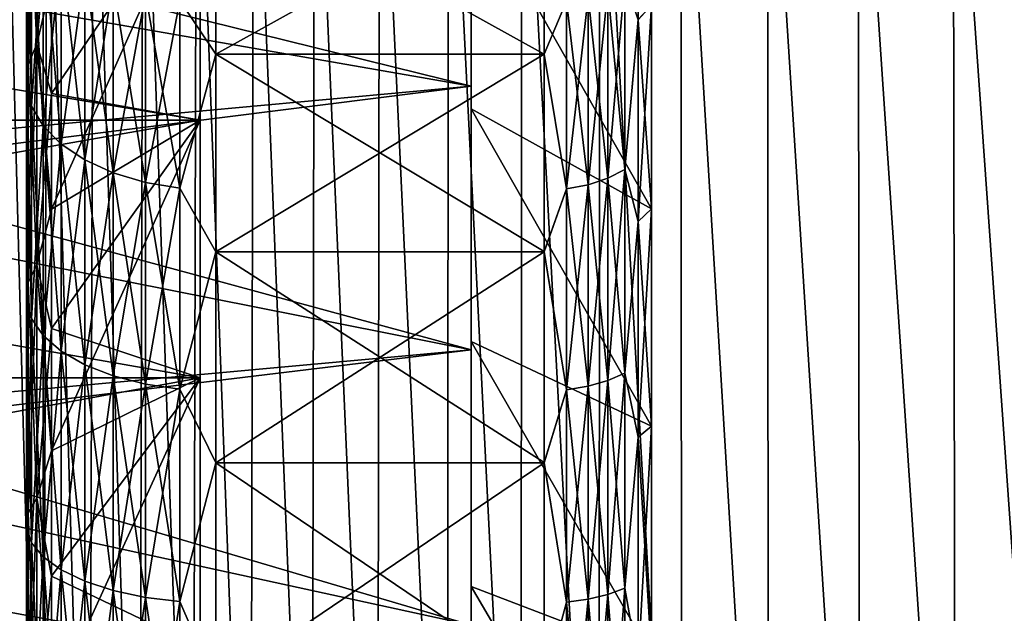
# Model space of a CAD drawing. Header units: metres. Extents: x -36 to 82, y -104 to 104.
# Tile 48 of 245: x -14.36 to -10.73, y -72.7 to -70.51. Entities that reach past the tile are written whole.
import ezdxf

# ---------------------------------------------------------------- set-up
doc = ezdxf.new("R2010")
doc.units = ezdxf.units.M
doc.layers.add('solid_FIT-SHOWER-153_SW0001', color=7, linetype='CONTINUOUS')

msp = doc.modelspace()

# ---------------------------------------------------------------- linework, layer by layer
at = {"layer": 'solid_FIT-SHOWER-153_SW0001'}
for points in [[(-14.693891, -85.322571, 16.90811), (14.69385, -85.322571, 16.90811), (14.69363, -42.661285, 16.90811)], [(-14.693668, -42.661289, 16.90811), (-14.693891, -85.322571, 16.90811), (14.69363, -42.661285, 16.90811)], [(-12.693747, -70.833641, 8.481272), (-12.693747, -68.968903, 8.690868), (-12.693747, -68.177338, 7.936072)], [(-12.693747, -70.028961, 7.88447), (-12.693747, -70.833641, 8.481272), (-12.693747, -68.177338, 7.936072)], [(-12.693747, -70.833626, -8.481263), (-12.693747, -68.177353, -7.936086), (-12.693747, -68.96891, -8.690879)], [(-12.693747, -70.833626, -8.481263), (-12.693747, -70.028946, -7.884459), (-12.693747, -68.177353, -7.936086)], [(-12.693747, -71.692032, 8.995638), (-12.693747, -69.829552, 9.367767), (-12.693747, -68.968903, 8.690868)], [(-12.693747, -70.833641, 8.481272), (-12.693747, -71.692032, 8.995638), (-12.693747, -68.968903, 8.690868)], [(-12.693747, -71.692017, -8.99563), (-12.693747, -68.96891, -8.690879), (-12.693747, -69.829559, -9.367775)], [(-12.693747, -71.692017, -8.99563), (-12.693747, -70.833626, -8.481263), (-12.693747, -68.96891, -8.690879)], [(-14.415871, -69.388969, -15.563392), (-14.27512, -74.72699, -15.538101), (-14.433475, -74.72699, -15.116318)], [(-14.415871, -69.388969, -15.563392), (-14.258373, -69.388969, -15.97456), (-14.27512, -74.72699, -15.538101)], [(-14.258373, -69.388969, -15.97456), (-14.10381, -74.72699, -15.933446), (-14.27512, -74.72699, -15.538101)], [(-14.258373, -69.388969, -15.97456), (-14.088142, -69.388969, -16.359228), (-14.10381, -74.72699, -15.933446)], [(-14.088142, -69.388969, -16.359228), (-13.919168, -74.72699, -16.303253), (-14.10381, -74.72699, -15.933446)], [(-14.088142, -69.388969, -16.359228), (-13.904785, -69.388969, -16.718342), (-13.919168, -74.72699, -16.303253)], [(-13.904785, -69.388969, -16.718342), (-13.720819, -74.72699, -16.648424), (-13.919168, -74.72699, -16.303253)], [(-13.904785, -69.388969, -16.718342), (-13.70791, -69.388969, -17.052851), (-13.720819, -74.72699, -16.648424)], [(-13.70791, -69.388969, -17.052851), (-13.508391, -74.72699, -16.96986), (-13.720819, -74.72699, -16.648424)], [(-13.70791, -69.388969, -17.052851), (-13.497123, -69.388969, -17.363703), (-13.508391, -74.72699, -16.96986)], [(-13.497123, -69.388969, -17.363703), (-13.281508, -74.72699, -17.268461), (-13.508391, -74.72699, -16.96986)], [(-13.497123, -69.388969, -17.363703), (-13.272034, -69.388969, -17.651844), (-13.281508, -74.72699, -17.268461)], [(-13.272034, -69.388969, -17.651844), (-13.039799, -74.72699, -17.545132), (-13.281508, -74.72699, -17.268461)], [(-13.272034, -69.388969, -17.651844), (-13.032249, -69.388969, -17.918222), (-13.039799, -74.72699, -17.545132)], [(-13.032249, -69.388969, -17.918222), (-12.782888, -74.72699, -17.80077), (-13.039799, -74.72699, -17.545132)], [(-13.032249, -69.388969, -17.918222), (-12.777379, -69.388969, -18.163788), (-12.782888, -74.72699, -17.80077)], [(-12.777379, -69.388969, -18.163788), (-12.510404, -74.72699, -18.036282), (-12.782888, -74.72699, -17.80077)], [(-12.777379, -69.388969, -18.163788), (-12.50703, -69.388969, -18.389484), (-12.510404, -74.72699, -18.036282)], [(-12.50703, -69.388969, -18.389484), (-12.221994, -74.72699, -18.252562), (-12.510404, -74.72699, -18.036282)], [(-12.50703, -69.388969, -18.389484), (-12.220849, -69.388969, -18.596258), (-12.221994, -74.72699, -18.252562)], [(-12.220849, -69.388969, -18.596258), (-11.917501, -74.72699, -18.450499), (-12.221994, -74.72699, -18.252562)], [(-12.220849, -69.388969, -18.596258), (-11.918656, -69.388969, -18.785013), (-11.917501, -74.72699, -18.450499)], [(-11.918656, -69.388969, -18.785013), (-11.59686, -74.72699, -18.63097), (-11.917501, -74.72699, -18.450499)], [(-11.918656, -69.388969, -18.785013), (-11.600327, -69.388969, -18.95665), (-11.59686, -74.72699, -18.63097)], [(-11.600327, -69.388969, -18.95665), (-11.260005, -74.72699, -18.794853), (-11.59686, -74.72699, -18.63097)], [(-11.600327, -69.388969, -18.95665), (-11.265735, -69.388969, -19.11207), (-11.260005, -74.72699, -18.794853)], [(-11.265735, -69.388969, -19.11207), (-10.906871, -74.72699, -18.943026), (-11.260005, -74.72699, -18.794853)], [(-11.265735, -69.388969, -19.11207), (-10.914754, -69.388969, -19.252172), (-10.906871, -74.72699, -18.943026)], [(-10.914754, -69.388969, -19.252172), (-10.537395, -74.72699, -19.076365), (-10.906871, -74.72699, -18.943026)], [(-10.914754, -69.388969, -19.252172), (-10.54726, -69.388969, -19.377853), (-10.537395, -74.72699, -19.076365)], [(-12.693747, -69.829552, 9.367767), (-12.693747, -70.750435, 9.95946), (-15.695745, -70.226563, 9.638154)], [(-15.416283, -70.077362, -9.539379), (-12.693747, -70.75045, -9.959466), (-12.693747, -69.829559, -9.367775)], [(-14.297119, -69.833466, 7.693592), (-14.297119, -70.594971, 8.292449), (-14.328734, -69.918205, 7.595794)], [(-14.297119, -69.833466, -7.693592), (-14.328734, -69.918205, -7.595794), (-14.328734, -70.670036, -8.187038)], [(-14.297119, -70.594971, -8.292449), (-14.297119, -69.833466, -7.693592), (-14.328734, -70.670036, -8.187038)], [(-14.242229, -70.364296, 8.273038), (-14.297119, -70.594971, 8.292449), (-14.297119, -69.833466, 7.693592)], [(-14.242229, -69.965752, -7.962008), (-14.297119, -69.833466, -7.693592), (-14.297119, -70.594971, -8.292449)], [(-12.693747, -73.539413, 9.760881), (-12.693747, -70.750435, 9.95946), (-12.693747, -69.829552, 9.367767)], [(-12.693747, -72.596306, 9.423378), (-12.693747, -73.539413, 9.760881), (-12.693747, -69.829552, 9.367767)], [(-12.693747, -71.692032, 8.995638), (-12.693747, -72.596306, 9.423378), (-12.693747, -69.829552, 9.367767)], [(-12.693747, -72.596291, -9.423372), (-12.693747, -69.829559, -9.367775), (-12.693747, -70.75045, -9.959466)], [(-12.693747, -72.596291, -9.423372), (-12.693747, -71.692017, -8.99563), (-12.693747, -69.829559, -9.367775)], [(-12.127429, -70.355865, -7.090705), (-12.078277, -69.817986, -6.682304), (-12.078277, -70.505135, -7.305074)], [(-12.078277, -70.505135, -7.305074), (-12.078277, -69.817986, -6.682304), (-12.029036, -70.450874, -7.370878)], [(-14.328734, -69.918205, 7.595794), (-14.328734, -70.670036, 8.187038), (-14.335262, -70.005341, 7.495241)], [(-14.328734, -69.918205, -7.595794), (-14.335262, -70.005341, -7.495241), (-14.335262, -70.747215, -8.078658)], [(-14.328734, -70.670036, -8.187038), (-14.328734, -69.918205, -7.595794), (-14.335262, -70.747215, -8.078658)], [(-14.297119, -70.594971, 8.292449), (-14.328734, -70.670036, 8.187038), (-14.328734, -69.918205, 7.595794)], [(-19.116396, -69.97422, -9.16388), (-13.693747, -69.97422, -9.16388), (-13.693747, -70.875343, -9.742982)], [(-19.116396, -70.875343, -9.742982), (-19.116396, -69.97422, -9.16388), (-13.693747, -70.875343, -9.742982)], [(-19.116396, -70.875343, 9.742982), (-13.693747, -70.875343, 9.742982), (-13.693747, -69.97422, 9.16388)], [(-19.116396, -69.97422, 9.16388), (-19.116396, -70.875343, 9.742982), (-13.693747, -69.97422, 9.16388)], [(-14.242229, -70.364296, -8.273038), (-14.242229, -69.965752, -7.962008), (-14.297119, -70.594971, -8.292449)], [(-13.693747, -69.97422, 9.16388), (-14.242229, -70.777626, 8.564137), (-14.242229, -70.364296, 8.273038)], [(-13.693747, -69.97422, 9.16388), (-13.693747, -70.875343, 9.742982), (-14.242229, -70.777626, 8.564137)], [(-13.693747, -69.97422, -9.16388), (-14.242229, -70.364296, -8.273038), (-14.242229, -70.777626, -8.564137)], [(-13.693747, -69.97422, -9.16388), (-14.242229, -70.777626, -8.564137), (-14.242229, -71.204742, -8.834604)], [(-13.693747, -70.875343, -9.742982), (-13.693747, -69.97422, -9.16388), (-14.242229, -71.204742, -8.834604)], [(-13.768488, -70.434258, -7.000244), (-13.636012, -69.959259, -6.540738), (-13.636012, -70.631859, -7.150347)], [(-13.768488, -70.434258, 7.000244), (-13.636012, -70.631859, 7.150347), (-13.636012, -69.959259, 6.540738)], [(-12.424686, -70.631798, 7.150292), (-12.424686, -69.959206, 6.540684), (-13.636012, -69.959259, 6.540738)], [(-13.636012, -70.631859, -7.150347), (-13.636012, -69.959259, -6.540738), (-12.424686, -69.959427, -6.5409)], [(-12.424686, -70.631798, 7.150292), (-13.636012, -69.959259, 6.540738), (-13.636012, -70.631859, 7.150347)], [(-13.636012, -70.631859, -7.150347), (-12.424686, -69.959427, -6.5409), (-12.424686, -70.632034, -7.150487)], [(-12.341768, -70.436852, 6.99725), (-12.424686, -69.959206, 6.540684), (-12.424686, -70.631798, 7.150292)], [(-12.341768, -70.436852, -6.99725), (-12.424686, -70.632034, -7.150487), (-12.424686, -69.959427, -6.5409)], [(-14.335262, -70.005341, 7.495241), (-14.335262, -70.747215, 8.078658), (-14.316468, -70.091698, 7.395573)], [(-14.328734, -70.670036, 8.187038), (-14.335262, -70.747215, 8.078658), (-14.335262, -70.005341, 7.495241)], [(-14.335262, -70.005341, -7.495241), (-14.316468, -70.091698, -7.395573), (-14.316468, -70.823708, -7.971233)], [(-14.335262, -70.747215, -8.078658), (-14.335262, -70.005341, -7.495241), (-14.316468, -70.823708, -7.971233)], [(-12.029036, -71.202477, -7.928303), (-12.693747, -70.028946, -7.884459), (-12.693747, -70.833626, -8.481263)], [(-12.029036, -71.202477, -7.928303), (-12.029036, -70.450874, -7.370878), (-12.693747, -70.028946, -7.884459)], [(-12.029036, -71.202477, 7.928303), (-12.693747, -70.833641, 8.481272), (-12.693747, -70.028961, 7.88447)], [(-12.029036, -70.450874, 7.370878), (-12.029036, -71.202477, 7.928303), (-12.693747, -70.028961, 7.88447)], [(-15.416283, -70.077362, -9.539379), (-15.370317, -70.99601, -10.097329), (-12.693747, -70.75045, -9.959466)], [(-14.335262, -70.747215, 8.078658), (-14.316468, -70.823708, 7.971233), (-14.316468, -70.091698, 7.395573)], [(-14.316468, -70.091698, 7.395573), (-14.316468, -70.823708, 7.971233), (-14.27303, -70.174164, 7.300402)], [(-14.316468, -70.091698, -7.395573), (-14.27303, -70.174164, -7.300402), (-14.27303, -70.896759, -7.868654)], [(-14.316468, -70.823708, -7.971233), (-14.316468, -70.091698, -7.395573), (-14.27303, -70.896759, -7.868654)], [(-14.316468, -70.823708, 7.971233), (-14.27303, -70.896759, 7.868654), (-14.27303, -70.174164, 7.300402)], [(-14.27303, -70.174164, 7.300402), (-14.27303, -70.896759, 7.868654), (-14.206524, -70.249748, 7.213172)], [(-14.27303, -70.174164, -7.300402), (-14.206524, -70.249748, -7.213172), (-14.206524, -70.963707, -7.774634)], [(-14.27303, -70.896759, -7.868654), (-14.27303, -70.174164, -7.300402), (-14.206524, -70.963707, -7.774634)], [(-12.693747, -70.750435, 9.95946), (-15.695804, -71.127937, 10.168136), (-15.695745, -70.226563, 9.638154)], [(-14.27303, -70.896759, 7.868654), (-14.206524, -70.963707, 7.774634), (-14.206524, -70.249748, 7.213172)], [(-14.206524, -70.249748, 7.213172), (-14.206524, -70.963707, 7.774634), (-14.119356, -70.31572, 7.137043)], [(-14.206524, -70.249748, -7.213172), (-14.119356, -70.31572, -7.137043), (-14.119356, -71.022141, -7.69258)], [(-14.206524, -70.963707, -7.774634), (-14.206524, -70.249748, -7.213172), (-14.119356, -71.022141, -7.69258)], [(-14.206524, -70.963707, 7.774634), (-14.119356, -71.022141, 7.69258), (-14.119356, -70.31572, 7.137043)], [(-14.119356, -70.31572, 7.137043), (-14.119356, -71.022141, 7.69258), (-14.014685, -70.369675, 7.074773)], [(-14.119356, -70.31572, -7.137043), (-14.014685, -70.369675, -7.074773), (-14.014685, -71.069931, -7.625463)], [(-14.119356, -71.022141, -7.69258), (-14.119356, -70.31572, -7.137043), (-14.014685, -71.069931, -7.625463)], [(-14.242229, -70.364296, 8.273038), (-14.242229, -70.777626, 8.564137), (-14.297119, -70.594971, 8.292449)], [(-14.242229, -70.777626, -8.564137), (-14.242229, -70.364296, -8.273038), (-14.297119, -70.594971, -8.292449)], [(-14.119356, -71.022141, 7.69258), (-14.014685, -71.069931, 7.625463), (-14.014685, -70.369675, 7.074773)], [(-14.014685, -70.369675, 7.074773), (-14.014685, -71.069931, 7.625463), (-13.896299, -70.409668, 7.028616)], [(-14.014685, -70.369675, -7.074773), (-13.896299, -70.409668, -7.028616), (-13.896299, -71.105362, -7.575713)], [(-14.014685, -71.069931, -7.625463), (-14.014685, -70.369675, -7.074773), (-13.896299, -71.105362, -7.575713)], [(-12.127429, -70.355865, -7.090705), (-12.127429, -71.057701, -7.642635), (-12.18964, -70.39254, -7.04838)], [(-12.127429, -70.355865, 7.090705), (-12.18964, -70.39254, 7.04838), (-12.18964, -71.090187, 7.597015)], [(-12.127429, -71.057701, 7.642635), (-12.127429, -70.355865, 7.090705), (-12.18964, -71.090187, 7.597015)], [(-12.127429, -70.355865, -7.090705), (-12.078277, -70.505135, -7.305074), (-12.127429, -71.057701, -7.642635)], [(-12.078277, -70.504921, 7.3049), (-12.127429, -70.355865, 7.090705), (-12.127429, -71.057701, 7.642635)], [(-14.014685, -71.069931, 7.625463), (-13.896299, -71.105362, 7.575713), (-13.896299, -70.409668, 7.028616)], [(-13.896299, -70.409668, 7.028616), (-13.896299, -71.105362, 7.575713), (-13.768488, -70.434258, 7.000244)], [(-13.896299, -70.409668, -7.028616), (-13.768488, -70.434258, -7.000244), (-13.768488, -71.127136, -7.545132)], [(-13.896299, -71.105362, -7.575713), (-13.896299, -70.409668, -7.028616), (-13.768488, -71.127136, -7.545132)], [(-12.18964, -70.39254, -7.04838), (-12.18964, -71.090187, -7.597015), (-12.262145, -70.419937, -7.016768)], [(-12.18964, -70.39254, 7.04838), (-12.262145, -70.419937, 7.016768), (-12.262145, -71.114456, 7.562942)], [(-12.18964, -71.090187, 7.597015), (-12.18964, -70.39254, 7.04838), (-12.262145, -71.114456, 7.562942)], [(-12.127429, -71.057701, -7.642635), (-12.18964, -71.090187, -7.597015), (-12.18964, -70.39254, -7.04838)], [(-13.896299, -71.105362, 7.575713), (-13.768488, -71.127136, 7.545132), (-13.768488, -70.434258, 7.000244)], [(-13.768488, -71.127136, -7.545132), (-13.768488, -70.434258, -7.000244), (-13.636012, -70.631859, -7.150347)], [(-13.768488, -70.434258, 7.000244), (-13.768488, -71.127136, 7.545132), (-13.636012, -70.631859, 7.150347)], [(-12.341768, -70.436852, -6.99725), (-12.341768, -71.129433, -7.541905), (-12.424686, -70.632034, -7.150487)], [(-12.341768, -71.129433, 7.541905), (-12.341768, -70.436852, 6.99725), (-12.424686, -70.631798, 7.150292)], [(-12.262145, -70.419937, -7.016768), (-12.262145, -71.114456, -7.562942), (-12.341768, -70.436852, -6.99725)], [(-12.262145, -70.419937, 7.016768), (-12.341768, -70.436852, 6.99725), (-12.341768, -71.129433, 7.541905)], [(-12.262145, -71.114456, 7.562942), (-12.262145, -70.419937, 7.016768), (-12.341768, -71.129433, 7.541905)], [(-12.262145, -71.114456, -7.562942), (-12.341768, -71.129433, -7.541905), (-12.341768, -70.436852, -6.99725)], [(-12.18964, -71.090187, -7.597015), (-12.262145, -71.114456, -7.562942), (-12.262145, -70.419937, -7.016768)], [(-12.078277, -70.505135, -7.305074), (-12.029036, -70.450874, -7.370878), (-12.029036, -71.202477, -7.928303)], [(-12.078277, -71.249794, 7.85734), (-12.029036, -71.202477, 7.928303), (-12.029036, -70.450874, 7.370878)], [(-12.078277, -71.249794, 7.85734), (-12.029036, -70.450874, 7.370878), (-12.078277, -70.504921, 7.3049)], [(-12.078277, -71.249794, 7.85734), (-12.078277, -70.504921, 7.3049), (-12.127429, -71.057701, 7.642635)], [(-12.127429, -71.057701, -7.642635), (-12.078277, -70.505135, -7.305074), (-12.078277, -71.250015, -7.857492)], [(-12.078277, -71.250015, -7.857492), (-12.078277, -70.505135, -7.305074), (-12.029036, -71.202477, -7.928303)], [(-14.297119, -70.594971, 8.292449), (-14.297119, -71.409958, 8.816209), (-14.328734, -70.670036, 8.187038)], [(-14.297119, -70.594971, -8.292449), (-14.328734, -70.670036, -8.187038), (-14.328734, -71.474663, -8.704141)], [(-14.297119, -71.409958, -8.816209), (-14.297119, -70.594971, -8.292449), (-14.328734, -71.474663, -8.704141)], [(-14.242229, -71.204742, 8.834604), (-14.297119, -71.409958, 8.816209), (-14.297119, -70.594971, 8.292449)], [(-14.242229, -70.777626, 8.564137), (-14.242229, -71.204742, 8.834604), (-14.297119, -70.594971, 8.292449)], [(-14.242229, -70.777626, -8.564137), (-14.297119, -70.594971, -8.292449), (-14.297119, -71.409958, -8.816209)], [(-13.768488, -71.127136, -7.545132), (-13.636012, -70.631859, -7.150347), (-13.636012, -71.360977, -7.691094)], [(-13.768488, -71.127136, 7.545132), (-13.636012, -71.360977, 7.691094), (-13.636012, -70.631859, 7.150347)], [(-12.424686, -71.360893, 7.691041), (-12.424686, -70.631798, 7.150292), (-13.636012, -70.631859, 7.150347)], [(-13.636012, -71.360977, -7.691094), (-13.636012, -70.631859, -7.150347), (-12.424686, -70.632034, -7.150487)], [(-12.424686, -71.360893, 7.691041), (-13.636012, -70.631859, 7.150347), (-13.636012, -71.360977, 7.691094)], [(-13.636012, -71.360977, -7.691094), (-12.424686, -70.632034, -7.150487), (-12.424686, -71.361153, -7.691211)], [(-12.341768, -71.129433, 7.541905), (-12.424686, -70.631798, 7.150292), (-12.424686, -71.360893, 7.691041)], [(-12.341768, -71.129433, -7.541905), (-12.424686, -71.361153, -7.691211), (-12.424686, -70.632034, -7.150487)], [(-14.328734, -70.670036, 8.187038), (-14.328734, -71.474663, 8.704141), (-14.335262, -70.747215, 8.078658)], [(-14.328734, -70.670036, -8.187038), (-14.335262, -70.747215, -8.078658), (-14.335262, -71.541191, -8.588915)], [(-14.328734, -71.474663, -8.704141), (-14.328734, -70.670036, -8.187038), (-14.335262, -71.541191, -8.588915)], [(-14.297119, -71.409958, 8.816209), (-14.328734, -71.474663, 8.704141), (-14.328734, -70.670036, 8.187038)], [(-12.693747, -70.750435, 9.95946), (-12.693747, -71.722557, 10.460602), (-15.695804, -71.127937, 10.168136)], [(-15.370317, -70.99601, -10.097329), (-12.693747, -71.722565, -10.460607), (-12.693747, -70.75045, -9.959466)], [(-14.335262, -70.747215, 8.078658), (-14.335262, -71.541191, 8.588915), (-14.316468, -70.823708, 7.971233)], [(-14.328734, -71.474663, 8.704141), (-14.335262, -71.541191, 8.588915), (-14.335262, -70.747215, 8.078658)], [(-14.335262, -70.747215, -8.078658), (-14.316468, -70.823708, -7.971233), (-14.316468, -71.607124, -8.474705)], [(-14.335262, -71.541191, -8.588915), (-14.335262, -70.747215, -8.078658), (-14.316468, -71.607124, -8.474705)], [(-14.242229, -71.204742, -8.834604), (-14.242229, -70.777626, -8.564137), (-14.297119, -71.409958, -8.816209)], [(-13.693747, -70.875343, 9.742982), (-14.242229, -71.204742, 8.834604), (-14.242229, -70.777626, 8.564137)], [(-12.693747, -70.750435, 9.95946), (-12.693747, -81.277435, 10.460607), (-12.693747, -71.722557, 10.460602)], [(-12.693747, -76.500008, 10.2), (-12.693747, -81.277435, 10.460607), (-12.693747, -70.750435, 9.95946)], [(-12.693747, -75.499863, 10.150775), (-12.693747, -76.500008, 10.2), (-12.693747, -70.750435, 9.95946)], [(-12.693747, -74.510429, 10.003991), (-12.693747, -75.499863, 10.150775), (-12.693747, -70.750435, 9.95946)], [(-12.693747, -73.539413, 9.760881), (-12.693747, -74.510429, 10.003991), (-12.693747, -70.750435, 9.95946)], [(-12.693747, -74.510414, -10.003988), (-12.693747, -70.75045, -9.959466), (-12.693747, -71.722565, -10.460607)], [(-12.693747, -73.539398, -9.760877), (-12.693747, -72.596291, -9.423372), (-12.693747, -70.75045, -9.959466)], [(-12.693747, -74.510414, -10.003988), (-12.693747, -73.539398, -9.760877), (-12.693747, -70.75045, -9.959466)], [(-14.335262, -71.541191, 8.588915), (-14.316468, -71.607124, 8.474705), (-14.316468, -70.823708, 7.971233)], [(-14.316468, -70.823708, 7.971233), (-14.316468, -71.607124, 8.474705), (-14.27303, -70.896759, 7.868654)], [(-14.316468, -70.823708, -7.971233), (-14.27303, -70.896759, -7.868654), (-14.27303, -71.67009, -8.365645)], [(-14.316468, -71.607124, -8.474705), (-14.316468, -70.823708, -7.971233), (-14.27303, -71.67009, -8.365645)], [(-12.029036, -72.005096, -8.409373), (-12.693747, -70.833626, -8.481263), (-12.693747, -71.692017, -8.99563)], [(-12.029036, -72.005096, -8.409373), (-12.029036, -71.202477, -7.928303), (-12.693747, -70.833626, -8.481263)], [(-12.029036, -72.005096, 8.409373), (-12.693747, -71.692032, 8.995638), (-12.693747, -70.833641, 8.481272)], [(-12.029036, -71.202477, 7.928303), (-12.029036, -72.005096, 8.409373), (-12.693747, -70.833641, 8.481272)], [(-19.116396, -70.875343, -9.742982), (-13.693747, -70.875343, -9.742982), (-13.693747, -71.826263, -10.233216)], [(-19.116396, -71.826263, -10.233216), (-19.116396, -70.875343, -9.742982), (-13.693747, -71.826263, -10.233216)], [(-19.116396, -71.826263, 10.233216), (-13.693747, -71.826263, 10.233216), (-13.693747, -70.875343, 9.742982)], [(-19.116396, -70.875343, 9.742982), (-19.116396, -71.826263, 10.233216), (-13.693747, -70.875343, 9.742982)], [(-13.693747, -70.875343, 9.742982), (-14.242229, -71.644615, 9.083789), (-14.242229, -71.204742, 8.834604)], [(-13.693747, -70.875343, 9.742982), (-13.693747, -71.826263, 10.233216), (-14.242229, -71.644615, 9.083789)], [(-13.693747, -70.875343, -9.742982), (-14.242229, -71.204742, -8.834604), (-14.242229, -71.644615, -9.083789)], [(-13.693747, -70.875343, -9.742982), (-14.242229, -71.644615, -9.083789), (-14.242229, -72.096184, -9.31109)], [(-13.693747, -71.826263, -10.233216), (-13.693747, -70.875343, -9.742982), (-14.242229, -72.096184, -9.31109)], [(-14.316468, -71.607124, 8.474705), (-14.27303, -71.67009, 8.365645), (-14.27303, -70.896759, 7.868654)], [(-14.27303, -70.896759, 7.868654), (-14.27303, -71.67009, 8.365645), (-14.206524, -70.963707, 7.774634)], [(-14.27303, -70.896759, -7.868654), (-14.206524, -70.963707, -7.774634), (-14.206524, -71.727806, -8.265688)], [(-14.27303, -71.67009, -8.365645), (-14.27303, -70.896759, -7.868654), (-14.206524, -71.727806, -8.265688)], [(-15.370317, -70.99601, -10.097329), (-15.324401, -71.962585, -10.567019), (-12.693747, -71.722565, -10.460607)], [(-14.27303, -71.67009, 8.365645), (-14.206524, -71.727806, 8.265688), (-14.206524, -70.963707, 7.774634)], [(-14.206524, -70.963707, 7.774634), (-14.206524, -71.727806, 8.265688), (-14.119356, -71.022141, 7.69258)], [(-14.206524, -70.963707, -7.774634), (-14.119356, -71.022141, -7.69258), (-14.119356, -71.778168, -8.178452)], [(-14.206524, -71.727806, -8.265688), (-14.206524, -70.963707, -7.774634), (-14.119356, -71.778168, -8.178452)], [(-14.206524, -71.727806, 8.265688), (-14.119356, -71.778168, 8.178452), (-14.119356, -71.022141, 7.69258)], [(-14.119356, -71.022141, 7.69258), (-14.119356, -71.778168, 8.178452), (-14.014685, -71.069931, 7.625463)], [(-14.119356, -71.022141, -7.69258), (-14.014685, -71.069931, -7.625463), (-14.014685, -71.819366, -8.107095)], [(-14.119356, -71.778168, -8.178452), (-14.119356, -71.022141, -7.69258), (-14.014685, -71.819366, -8.107095)], [(-14.119356, -71.778168, 8.178452), (-14.014685, -71.819366, 8.107095), (-14.014685, -71.069931, 7.625463)], [(-14.014685, -71.069931, 7.625463), (-14.014685, -71.819366, 8.107095), (-13.896299, -71.105362, 7.575713)], [(-14.014685, -71.069931, -7.625463), (-13.896299, -71.105362, -7.575713), (-13.896299, -71.849907, -8.054202)], [(-14.014685, -71.819366, -8.107095), (-14.014685, -71.069931, -7.625463), (-13.896299, -71.849907, -8.054202)], [(-12.127429, -71.057701, -7.642635), (-12.127429, -71.808823, -8.125352), (-12.18964, -71.090187, -7.597015)], [(-12.127429, -71.057701, 7.642635), (-12.18964, -71.090187, 7.597015), (-12.18964, -71.83683, 8.076851)], [(-12.127429, -71.808823, 8.125352), (-12.127429, -71.057701, 7.642635), (-12.18964, -71.83683, 8.076851)], [(-12.127429, -71.057701, -7.642635), (-12.078277, -71.250015, -7.857492), (-12.127429, -71.808823, -8.125352)], [(-12.078277, -71.249794, 7.85734), (-12.127429, -71.057701, 7.642635), (-12.127429, -71.808823, 8.125352)], [(-14.014685, -71.819366, 8.107095), (-13.896299, -71.849907, 8.054202), (-13.896299, -71.105362, 7.575713)], [(-13.896299, -71.105362, 7.575713), (-13.896299, -71.849907, 8.054202), (-13.768488, -71.127136, 7.545132)], [(-13.896299, -71.105362, -7.575713), (-13.768488, -71.127136, -7.545132), (-13.768488, -71.868675, -8.02169)], [(-13.896299, -71.849907, -8.054202), (-13.896299, -71.105362, -7.575713), (-13.768488, -71.868675, -8.02169)], [(-12.18964, -71.090187, -7.597015), (-12.18964, -71.83683, -8.076851), (-12.262145, -71.114456, -7.562942)], [(-12.18964, -71.090187, 7.597015), (-12.262145, -71.114456, 7.562942), (-12.262145, -71.857742, 8.040625)], [(-12.18964, -71.83683, 8.076851), (-12.18964, -71.090187, 7.597015), (-12.262145, -71.857742, 8.040625)], [(-12.127429, -71.808823, -8.125352), (-12.18964, -71.83683, -8.076851), (-12.18964, -71.090187, -7.597015)], [(-12.693747, -71.722557, 10.460602), (-15.695833, -72.085487, 10.618948), (-15.695804, -71.127937, 10.168136)], [(-13.896299, -71.849907, 8.054202), (-13.768488, -71.868675, 8.02169), (-13.768488, -71.127136, 7.545132)], [(-13.768488, -71.868675, -8.02169), (-13.768488, -71.127136, -7.545132), (-13.636012, -71.360977, -7.691094)], [(-13.768488, -71.127136, 7.545132), (-13.768488, -71.868675, 8.02169), (-13.636012, -71.360977, 7.691094)], [(-12.341768, -71.129433, -7.541905), (-12.341768, -71.870659, -8.01826), (-12.424686, -71.361153, -7.691211)], [(-12.341768, -71.870659, 8.01826), (-12.341768, -71.129433, 7.541905), (-12.424686, -71.360893, 7.691041)], [(-12.262145, -71.114456, -7.562942), (-12.262145, -71.857742, -8.040625), (-12.341768, -71.129433, -7.541905)], [(-12.262145, -71.114456, 7.562942), (-12.341768, -71.129433, 7.541905), (-12.341768, -71.870659, 8.01826)], [(-12.262145, -71.857742, 8.040625), (-12.262145, -71.114456, 7.562942), (-12.341768, -71.870659, 8.01826)], [(-12.262145, -71.857742, -8.040625), (-12.341768, -71.870659, -8.01826), (-12.341768, -71.129433, -7.541905)], [(-12.18964, -71.83683, -8.076851), (-12.262145, -71.857742, -8.040625), (-12.262145, -71.114456, -7.562942)], [(-14.242229, -71.204742, 8.834604), (-14.242229, -71.644615, 9.083789), (-14.297119, -71.409958, 8.816209)], [(-14.242229, -71.644615, -9.083789), (-14.242229, -71.204742, -8.834604), (-14.297119, -71.409958, -8.816209)], [(-12.078277, -71.250015, -7.857492), (-12.029036, -71.202477, -7.928303), (-12.029036, -72.005096, -8.409373)], [(-12.078277, -72.045219, 8.334111), (-12.029036, -72.005096, 8.409373), (-12.029036, -71.202477, 7.928303)], [(-12.078277, -72.045219, 8.334111), (-12.029036, -71.202477, 7.928303), (-12.078277, -71.249794, 7.85734)], [(-12.078277, -72.045219, 8.334111), (-12.078277, -71.249794, 7.85734), (-12.127429, -71.808823, 8.125352)], [(-12.127429, -71.808823, -8.125352), (-12.078277, -71.250015, -7.857492), (-12.078277, -72.045456, -8.334241)], [(-12.078277, -72.045456, -8.334241), (-12.078277, -71.250015, -7.857492), (-12.029036, -72.005096, -8.409373)], [(-13.768488, -71.868675, -8.02169), (-13.636012, -71.360977, -7.691094), (-13.636012, -72.13958, -8.157772)], [(-13.768488, -71.868675, 8.02169), (-13.636012, -72.13958, 8.157772), (-13.636012, -71.360977, 7.691094)], [(-12.424686, -72.139488, 8.157722), (-12.424686, -71.360893, 7.691041), (-13.636012, -71.360977, 7.691094)], [(-13.636012, -72.13958, -8.157772), (-13.636012, -71.360977, -7.691094), (-12.424686, -71.361153, -7.691211)], [(-12.424686, -72.139488, 8.157722), (-13.636012, -71.360977, 7.691094), (-13.636012, -72.13958, 8.157772)], [(-13.636012, -72.13958, -8.157772), (-12.424686, -71.361153, -7.691211), (-12.424686, -72.139755, -8.157866)], [(-12.341768, -71.870659, 8.01826), (-12.424686, -71.360893, 7.691041), (-12.424686, -72.139488, 8.157722)], [(-12.341768, -71.870659, -8.01826), (-12.424686, -72.139755, -8.157866), (-12.424686, -71.361153, -7.691211)], [(-14.297119, -71.409958, 8.816209), (-14.297119, -72.271042, 9.260127), (-14.328734, -71.474663, 8.704141)], [(-14.297119, -71.409958, -8.816209), (-14.328734, -71.474663, -8.704141), (-14.328734, -72.324799, -9.142416)], [(-14.297119, -72.271042, -9.260127), (-14.297119, -71.409958, -8.816209), (-14.328734, -72.324799, -9.142416)], [(-14.242229, -72.096184, 9.31109), (-14.297119, -72.271042, 9.260127), (-14.297119, -71.409958, 8.816209)], [(-14.242229, -71.644615, 9.083789), (-14.242229, -72.096184, 9.31109), (-14.297119, -71.409958, 8.816209)], [(-14.242229, -71.644615, -9.083789), (-14.297119, -71.409958, -8.816209), (-14.297119, -72.271042, -9.260127)], [(-14.328734, -71.474663, 8.704141), (-14.328734, -72.324799, 9.142416), (-14.335262, -71.541191, 8.588915)], [(-14.328734, -71.474663, -8.704141), (-14.335262, -71.541191, -8.588915), (-14.335262, -72.380074, -9.021389)], [(-14.328734, -72.324799, -9.142416), (-14.328734, -71.474663, -8.704141), (-14.335262, -72.380074, -9.021389)], [(-14.297119, -72.271042, 9.260127), (-14.328734, -72.324799, 9.142416), (-14.328734, -71.474663, 8.704141)], [(-14.335262, -71.541191, 8.588915), (-14.335262, -72.380074, 9.021389), (-14.316468, -71.607124, 8.474705)], [(-14.328734, -72.324799, 9.142416), (-14.335262, -72.380074, 9.021389), (-14.335262, -71.541191, 8.588915)], [(-14.335262, -71.541191, -8.588915), (-14.316468, -71.607124, -8.474705), (-14.316468, -72.434853, -8.901427)], [(-14.335262, -72.380074, -9.021389), (-14.335262, -71.541191, -8.588915), (-14.316468, -72.434853, -8.901427)], [(-14.335262, -72.380074, 9.021389), (-14.316468, -72.434853, 8.901427), (-14.316468, -71.607124, 8.474705)], [(-14.316468, -71.607124, 8.474705), (-14.316468, -72.434853, 8.901427), (-14.27303, -71.67009, 8.365645)], [(-14.316468, -71.607124, -8.474705), (-14.27303, -71.67009, -8.365645), (-14.27303, -72.487167, -8.786878)], [(-14.316468, -72.434853, -8.901427), (-14.316468, -71.607124, -8.474705), (-14.27303, -72.487167, -8.786878)], [(-14.242229, -72.096184, -9.31109), (-14.242229, -71.644615, -9.083789), (-14.297119, -72.271042, -9.260127)], [(-13.693747, -71.826263, 10.233216), (-14.242229, -72.096184, 9.31109), (-14.242229, -71.644615, 9.083789)], [(-14.316468, -72.434853, 8.901427), (-14.27303, -72.487167, 8.786878), (-14.27303, -71.67009, 8.365645)], [(-14.27303, -71.67009, 8.365645), (-14.27303, -72.487167, 8.786878), (-14.206524, -71.727806, 8.265688)], [(-14.27303, -71.67009, -8.365645), (-14.206524, -71.727806, -8.265688), (-14.206524, -72.535118, -8.681887)], [(-14.27303, -72.487167, -8.786878), (-14.27303, -71.67009, -8.365645), (-14.206524, -72.535118, -8.681887)], [(-12.693747, -71.722557, 10.460602), (-12.693747, -72.738548, 10.867447), (-15.695833, -72.085487, 10.618948)], [(-15.324401, -71.962585, -10.567019), (-12.693747, -72.738564, -10.867451), (-12.693747, -71.722565, -10.460607)], [(-12.029036, -72.851006, -8.809458), (-12.693747, -71.692017, -8.99563), (-12.693747, -72.596291, -9.423372)], [(-12.029036, -72.851006, -8.809458), (-12.029036, -72.005096, -8.409373), (-12.693747, -71.692017, -8.99563)], [(-12.029036, -72.851006, 8.809458), (-12.693747, -72.596306, 9.423378), (-12.693747, -71.692032, 8.995638)], [(-12.029036, -72.005096, 8.409373), (-12.029036, -72.851006, 8.809458), (-12.693747, -71.692032, 8.995638)], [(-12.693747, -71.722557, 10.460602), (-12.693747, -81.277435, 10.460607), (-12.693747, -80.261436, 10.867451)], [(-12.693747, -71.722557, 10.460602), (-12.693747, -80.261436, 10.867451), (-12.693747, -72.738548, 10.867447)], [(-12.693747, -81.277443, -10.460602), (-12.693747, -71.722565, -10.460607), (-12.693747, -72.738564, -10.867451)], [(-12.693747, -82.249565, -9.95946), (-12.693747, -71.722565, -10.460607), (-12.693747, -81.277443, -10.460602)], [(-12.693747, -76.499992, -10.2), (-12.693747, -71.722565, -10.460607), (-12.693747, -82.249565, -9.95946)], [(-12.693747, -75.499847, -10.150774), (-12.693747, -74.510414, -10.003988), (-12.693747, -71.722565, -10.460607)], [(-12.693747, -76.499992, -10.2), (-12.693747, -75.499847, -10.150774), (-12.693747, -71.722565, -10.460607)], [(-14.27303, -72.487167, 8.786878), (-14.206524, -72.535118, 8.681887), (-14.206524, -71.727806, 8.265688)], [(-14.206524, -71.727806, 8.265688), (-14.206524, -72.535118, 8.681887), (-14.119356, -71.778168, 8.178452)], [(-14.206524, -71.727806, -8.265688), (-14.119356, -71.778168, -8.178452), (-14.119356, -72.576958, -8.590258)], [(-14.206524, -72.535118, -8.681887), (-14.206524, -71.727806, -8.265688), (-14.119356, -72.576958, -8.590258)], [(-14.206524, -72.535118, 8.681887), (-14.119356, -72.576958, 8.590258), (-14.119356, -71.778168, 8.178452)], [(-14.119356, -71.778168, 8.178452), (-14.119356, -72.576958, 8.590258), (-14.014685, -71.819366, 8.107095)], [(-14.119356, -71.778168, -8.178452), (-14.014685, -71.819366, -8.107095), (-14.014685, -72.611191, -8.515307)], [(-14.119356, -72.576958, -8.590258), (-14.119356, -71.778168, -8.178452), (-14.014685, -72.611191, -8.515307)], [(-19.116396, -71.826263, -10.233216), (-13.693747, -71.826263, -10.233216), (-13.693747, -72.820412, -10.631233)], [(-19.116396, -72.820412, -10.631233), (-19.116396, -71.826263, -10.233216), (-13.693747, -72.820412, -10.631233)], [(-19.116396, -72.820412, 10.631233), (-13.693747, -72.820412, 10.631233), (-13.693747, -71.826263, 10.233216)], [(-19.116396, -71.826263, 10.233216), (-19.116396, -72.820412, 10.631233), (-13.693747, -71.826263, 10.233216)], [(-13.693747, -71.826263, 10.233216), (-14.242229, -72.558357, 9.515959), (-14.242229, -72.096184, 9.31109)], [(-13.693747, -71.826263, 10.233216), (-13.693747, -72.820412, 10.631233), (-14.242229, -72.558357, 9.515959)], [(-13.693747, -71.826263, -10.233216), (-14.242229, -72.096184, -9.31109), (-14.242229, -72.558357, -9.515959)], [(-13.693747, -71.826263, -10.233216), (-14.242229, -72.558357, -9.515959), (-14.242229, -73.030037, -9.697904)], [(-13.693747, -72.820412, -10.631233), (-13.693747, -71.826263, -10.233216), (-14.242229, -73.030037, -9.697904)], [(-14.119356, -72.576958, 8.590258), (-14.014685, -72.611191, 8.515307), (-14.014685, -71.819366, 8.107095)], [(-14.014685, -71.819366, 8.107095), (-14.014685, -72.611191, 8.515307), (-13.896299, -71.849907, 8.054202)], [(-14.014685, -71.819366, -8.107095), (-13.896299, -71.849907, -8.054202), (-13.896299, -72.636559, -8.459752)], [(-14.014685, -72.611191, -8.515307), (-14.014685, -71.819366, -8.107095), (-13.896299, -72.636559, -8.459752)], [(-12.127429, -71.808823, -8.125352), (-12.127429, -72.602432, -8.534484), (-12.18964, -71.83683, -8.076851)], [(-12.127429, -71.808823, 8.125352), (-12.18964, -71.83683, 8.076851), (-12.18964, -72.625694, 8.483541)], [(-12.127429, -72.602432, 8.534484), (-12.127429, -71.808823, 8.125352), (-12.18964, -72.625694, 8.483541)], [(-12.127429, -71.808823, -8.125352), (-12.078277, -72.045456, -8.334241), (-12.127429, -72.602432, -8.534484)], [(-12.078277, -72.045219, 8.334111), (-12.127429, -71.808823, 8.125352), (-12.127429, -72.602432, 8.534484)], [(-14.014685, -72.611191, 8.515307), (-13.896299, -72.636559, 8.459752), (-13.896299, -71.849907, 8.054202)], [(-13.896299, -71.849907, 8.054202), (-13.896299, -72.636559, 8.459752), (-13.768488, -71.868675, 8.02169)], [(-13.896299, -71.849907, -8.054202), (-13.768488, -71.868675, -8.02169), (-13.768488, -72.652153, -8.425603)], [(-13.896299, -72.636559, -8.459752), (-13.896299, -71.849907, -8.054202), (-13.768488, -72.652153, -8.425603)], [(-13.896299, -72.636559, 8.459752), (-13.768488, -72.652153, 8.425603), (-13.768488, -71.868675, 8.02169)], [(-13.768488, -72.652153, -8.425603), (-13.768488, -71.868675, -8.02169), (-13.636012, -72.13958, -8.157772)], [(-13.768488, -71.868675, 8.02169), (-13.768488, -72.652153, 8.425603), (-13.636012, -72.13958, 8.157772)], [(-12.262145, -71.857742, -8.040625), (-12.262145, -72.643074, -8.445491), (-12.341768, -71.870659, -8.01826)], [(-12.262145, -71.857742, 8.040625), (-12.341768, -71.870659, 8.01826), (-12.341768, -72.653801, 8.422)], [(-12.262145, -72.643074, 8.445491), (-12.262145, -71.857742, 8.040625), (-12.341768, -72.653801, 8.422)], [(-12.18964, -71.83683, -8.076851), (-12.18964, -72.625694, -8.483541), (-12.262145, -71.857742, -8.040625)], [(-12.18964, -71.83683, 8.076851), (-12.262145, -71.857742, 8.040625), (-12.262145, -72.643074, 8.445491)], [(-12.18964, -72.625694, 8.483541), (-12.18964, -71.83683, 8.076851), (-12.262145, -72.643074, 8.445491)], [(-12.18964, -72.625694, -8.483541), (-12.262145, -72.643074, -8.445491), (-12.262145, -71.857742, -8.040625)], [(-12.127429, -72.602432, -8.534484), (-12.18964, -72.625694, -8.483541), (-12.18964, -71.83683, -8.076851)], [(-12.341768, -71.870659, -8.01826), (-12.341768, -72.653801, -8.422), (-12.424686, -72.139755, -8.157866)], [(-12.341768, -72.653801, 8.422), (-12.341768, -71.870659, 8.01826), (-12.424686, -72.139488, 8.157722)], [(-12.262145, -72.643074, -8.445491), (-12.341768, -72.653801, -8.422), (-12.341768, -71.870659, -8.01826)], [(-15.324401, -71.962585, -10.567019), (-15.280627, -72.968262, -10.944261), (-12.693747, -72.738564, -10.867451)], [(-12.078277, -72.045456, -8.334241), (-12.029036, -72.005096, -8.409373), (-12.029036, -72.851006, -8.809458)], [(-12.078277, -72.883545, 8.730622), (-12.029036, -72.851006, 8.809458), (-12.029036, -72.005096, 8.409373)], [(-12.078277, -72.883545, 8.730622), (-12.029036, -72.005096, 8.409373), (-12.078277, -72.045219, 8.334111)], [(-12.078277, -72.883545, 8.730622), (-12.078277, -72.045219, 8.334111), (-12.127429, -72.602432, 8.534484)], [(-12.127429, -72.602432, -8.534484), (-12.078277, -72.045456, -8.334241), (-12.078277, -72.883797, -8.730727)], [(-12.078277, -72.883797, -8.730727), (-12.078277, -72.045456, -8.334241), (-12.029036, -72.851006, -8.809458)], [(-12.693747, -72.738548, 10.867447), (-15.695853, -73.091156, 10.98316), (-15.695833, -72.085487, 10.618948)], [(-14.242229, -72.096184, 9.31109), (-14.242229, -72.558357, 9.515959), (-14.297119, -72.271042, 9.260127)], [(-14.242229, -72.558357, -9.515959), (-14.242229, -72.096184, -9.31109), (-14.297119, -72.271042, -9.260127)], [(-13.768488, -72.652153, -8.425603), (-13.636012, -72.13958, -8.157772), (-13.636012, -72.960175, -8.545886)], [(-13.768488, -72.652153, 8.425603), (-13.636012, -72.960175, 8.545886), (-13.636012, -72.13958, 8.157772)], [(-12.424686, -72.960075, 8.545842), (-12.424686, -72.139488, 8.157722), (-13.636012, -72.13958, 8.157772)], [(-13.636012, -72.960175, -8.545886), (-13.636012, -72.13958, -8.157772), (-12.424686, -72.139755, -8.157866)], [(-12.424686, -72.960075, 8.545842), (-13.636012, -72.13958, 8.157772), (-13.636012, -72.960175, 8.545886)], [(-13.636012, -72.960175, -8.545886), (-12.424686, -72.139755, -8.157866), (-12.424686, -72.960358, -8.545959)], [(-12.341768, -72.653801, 8.422), (-12.424686, -72.139488, 8.157722), (-12.424686, -72.960075, 8.545842)], [(-12.341768, -72.653801, -8.422), (-12.424686, -72.960358, -8.545959), (-12.424686, -72.139755, -8.157866)], [(-14.297119, -72.271042, 9.260127), (-14.297119, -73.170425, 9.620185), (-14.328734, -72.324799, 9.142416)], [(-14.297119, -72.271042, -9.260127), (-14.328734, -72.324799, -9.142416), (-14.328734, -73.212746, -9.497897)], [(-14.297119, -73.170425, -9.620185), (-14.297119, -72.271042, -9.260127), (-14.328734, -73.212746, -9.497897)], [(-14.242229, -73.030037, 9.697904), (-14.297119, -73.170425, 9.620185), (-14.297119, -72.271042, 9.260127)], [(-14.242229, -72.558357, 9.515959), (-14.242229, -73.030037, 9.697904), (-14.297119, -72.271042, 9.260127)], [(-14.242229, -72.558357, -9.515959), (-14.297119, -72.271042, -9.260127), (-14.297119, -73.170425, -9.620185)], [(-14.328734, -72.324799, 9.142416), (-14.328734, -73.212746, 9.497897), (-14.335262, -72.380074, 9.021389)], [(-14.328734, -72.324799, -9.142416), (-14.335262, -72.380074, -9.021389), (-14.335262, -73.256264, -9.372164)], [(-14.328734, -73.212746, -9.497897), (-14.328734, -72.324799, -9.142416), (-14.335262, -73.256264, -9.372164)], [(-14.297119, -73.170425, 9.620185), (-14.328734, -73.212746, 9.497897), (-14.328734, -72.324799, 9.142416)], [(-14.335262, -72.380074, 9.021389), (-14.335262, -73.256264, 9.372164), (-14.316468, -72.434853, 8.901427)], [(-14.328734, -73.212746, 9.497897), (-14.335262, -73.256264, 9.372164), (-14.335262, -72.380074, 9.021389)], [(-14.335262, -72.380074, -9.021389), (-14.316468, -72.434853, -8.901427), (-14.316468, -73.299393, -9.247538)], [(-14.335262, -73.256264, -9.372164), (-14.335262, -72.380074, -9.021389), (-14.316468, -73.299393, -9.247538)], [(-14.335262, -73.256264, 9.372164), (-14.316468, -73.299393, 9.247538), (-14.316468, -72.434853, 8.901427)], [(-14.316468, -72.434853, 8.901427), (-14.316468, -73.299393, 9.247538), (-14.27303, -72.487167, 8.786878)], [(-14.316468, -72.434853, -8.901427), (-14.27303, -72.487167, -8.786878), (-14.27303, -73.340584, -9.128533)], [(-14.316468, -73.299393, -9.247538), (-14.316468, -72.434853, -8.901427), (-14.27303, -73.340584, -9.128533)], [(-14.316468, -73.299393, 9.247538), (-14.27303, -73.340584, 9.128533), (-14.27303, -72.487167, 8.786878)], [(-14.27303, -72.487167, 8.786878), (-14.27303, -73.340584, 9.128533), (-14.206524, -72.535118, 8.681887)], [(-14.27303, -72.487167, -8.786878), (-14.206524, -72.535118, -8.681887), (-14.206524, -73.378334, -9.019461)], [(-14.27303, -73.340584, -9.128533), (-14.27303, -72.487167, -8.786878), (-14.206524, -73.378334, -9.019461)], [(-14.242229, -73.030037, -9.697904), (-14.242229, -72.558357, -9.515959), (-14.297119, -73.170425, -9.620185)], [(-14.27303, -73.340584, 9.128533), (-14.206524, -73.378334, 9.019461), (-14.206524, -72.535118, 8.681887)], [(-13.693747, -72.820412, 10.631233), (-14.242229, -73.030037, 9.697904), (-14.242229, -72.558357, 9.515959)], [(-14.206524, -72.535118, 8.681887), (-14.206524, -73.378334, 9.019461), (-14.119356, -72.576958, 8.590258)], [(-14.206524, -72.535118, -8.681887), (-14.119356, -72.576958, -8.590258), (-14.119356, -73.411278, -8.924269)], [(-14.206524, -73.378334, -9.019461), (-14.206524, -72.535118, -8.681887), (-14.119356, -73.411278, -8.924269)], [(-14.206524, -73.378334, 9.019461), (-14.119356, -73.411278, 8.924269), (-14.119356, -72.576958, 8.590258)], [(-14.119356, -72.576958, 8.590258), (-14.119356, -73.411278, 8.924269), (-14.014685, -72.611191, 8.515307)], [(-14.119356, -72.576958, -8.590258), (-14.014685, -72.611191, -8.515307), (-14.014685, -73.438232, -8.846405)], [(-14.119356, -73.411278, -8.924269), (-14.119356, -72.576958, -8.590258), (-14.014685, -73.438232, -8.846405)], [(-14.119356, -73.411278, 8.924269), (-14.014685, -73.438232, 8.846405), (-14.014685, -72.611191, 8.515307)], [(-14.014685, -72.611191, 8.515307), (-14.014685, -73.438232, 8.846405), (-13.896299, -72.636559, 8.459752)], [(-14.014685, -72.611191, -8.515307), (-13.896299, -72.636559, -8.459752), (-13.896299, -73.458206, -8.788689)], [(-14.014685, -73.438232, -8.846405), (-14.014685, -72.611191, -8.515307), (-13.896299, -73.458206, -8.788689)], [(-12.029036, -73.732048, -9.124702), (-12.693747, -72.596291, -9.423372), (-12.693747, -73.539398, -9.760877)], [(-12.029036, -73.732048, -9.124702), (-12.029036, -72.851006, -8.809458), (-12.693747, -72.596291, -9.423372)], [(-12.029036, -73.732048, 9.124702), (-12.693747, -73.539413, 9.760881), (-12.693747, -72.596306, 9.423378)], [(-12.029036, -72.851006, 8.809458), (-12.029036, -73.732048, 9.124702), (-12.693747, -72.596306, 9.423378)], [(-12.18964, -72.625694, -8.483541), (-12.18964, -73.449654, -8.813403), (-12.262145, -72.643074, -8.445491)], [(-12.18964, -72.625694, 8.483541), (-12.262145, -72.643074, 8.445491), (-12.262145, -73.463333, 8.773873)], [(-12.18964, -73.449654, 8.813403), (-12.18964, -72.625694, 8.483541), (-12.262145, -73.463333, 8.773873)], [(-12.127429, -72.602432, -8.534484), (-12.127429, -73.431335, -8.866326), (-12.18964, -72.625694, -8.483541)], [(-12.127429, -72.602432, 8.534484), (-12.18964, -72.625694, 8.483541), (-12.18964, -73.449654, 8.813403)], [(-12.127429, -73.431335, 8.866326), (-12.127429, -72.602432, 8.534484), (-12.18964, -73.449654, 8.813403)], [(-12.127429, -73.431335, -8.866326), (-12.18964, -73.449654, -8.813403), (-12.18964, -72.625694, -8.483541)], [(-12.127429, -72.602432, -8.534484), (-12.078277, -72.883797, -8.730727), (-12.127429, -73.431335, -8.866326)], [(-12.078277, -72.883545, 8.730622), (-12.127429, -72.602432, 8.534484), (-12.127429, -73.431335, 8.866326)], [(-14.014685, -73.438232, 8.846405), (-13.896299, -73.458206, 8.788689), (-13.896299, -72.636559, 8.459752)], [(-13.896299, -72.636559, 8.459752), (-13.896299, -73.458206, 8.788689), (-13.768488, -72.652153, 8.425603)], [(-13.896299, -72.636559, -8.459752), (-13.768488, -72.652153, -8.425603), (-13.768488, -73.470482, -8.753212)], [(-13.896299, -73.458206, -8.788689), (-13.896299, -72.636559, -8.459752), (-13.768488, -73.470482, -8.753212)], [(-13.896299, -73.458206, 8.788689), (-13.768488, -73.470482, 8.753212), (-13.768488, -72.652153, 8.425603)], [(-13.768488, -73.470482, -8.753212), (-13.768488, -72.652153, -8.425603), (-13.636012, -72.960175, -8.545886)], [(-13.768488, -72.652153, 8.425603), (-13.768488, -73.470482, 8.753212), (-13.636012, -72.960175, 8.545886)], [(-12.341768, -72.653801, -8.422), (-12.341768, -73.471779, -8.749469), (-12.424686, -72.960358, -8.545959)], [(-12.341768, -73.471779, 8.749469), (-12.341768, -72.653801, 8.422), (-12.424686, -72.960075, 8.545842)], [(-12.262145, -72.643074, -8.445491), (-12.262145, -73.463333, -8.773873), (-12.341768, -72.653801, -8.422)], [(-12.262145, -72.643074, 8.445491), (-12.341768, -72.653801, 8.422), (-12.341768, -73.471779, 8.749469)], [(-12.262145, -73.463333, 8.773873), (-12.262145, -72.643074, 8.445491), (-12.341768, -73.471779, 8.749469)], [(-12.262145, -73.463333, -8.773873), (-12.341768, -73.471779, -8.749469), (-12.341768, -72.653801, -8.422)], [(-12.18964, -73.449654, -8.813403), (-12.262145, -73.463333, -8.773873), (-12.262145, -72.643074, -8.445491)]]:
    msp.add_3dface(points, dxfattribs=at)

doc.saveas('drawing.dxf')
